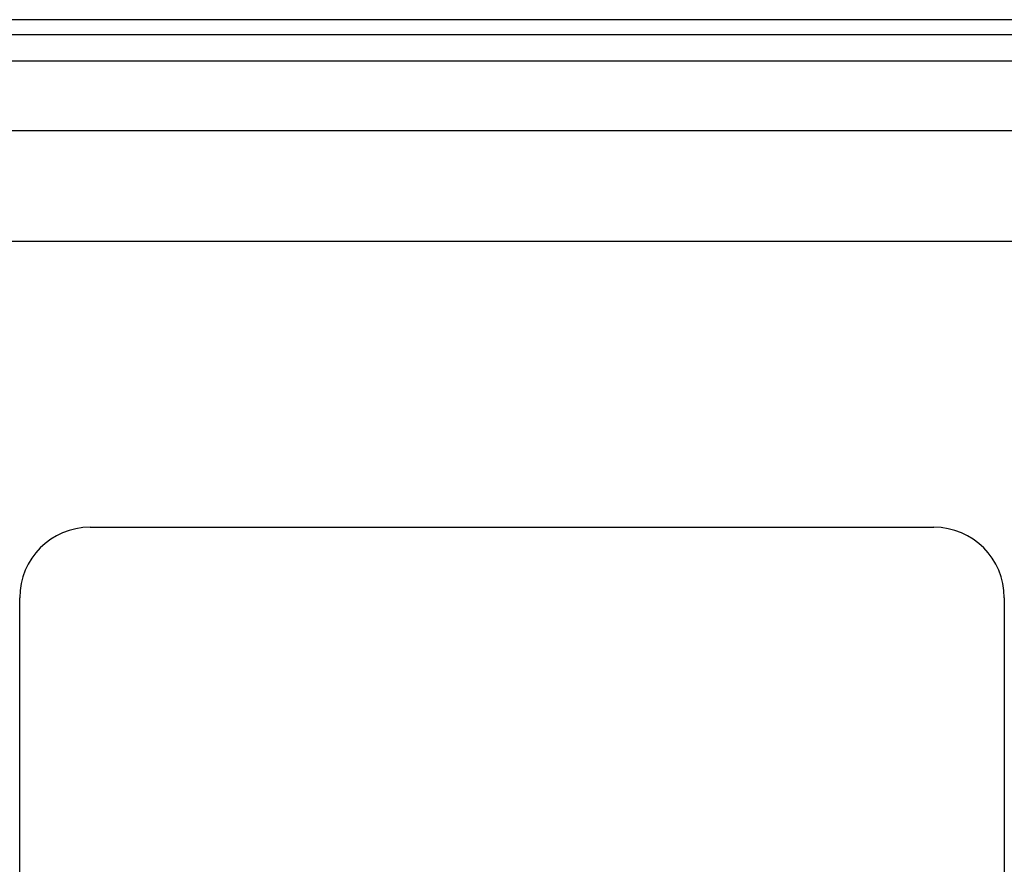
# Model space of a CAD drawing. Header units: inches. Extents: x 4.2 to 80.3, y 5.9 to 52.3.
# Tile 48 of 72: x 17.6 to 22.1, y 38.3 to 42.2. Entities that reach past the tile are written whole.
import ezdxf

# ---------------------------------------------------------------- set-up
doc = ezdxf.new("R2010")
doc.units = ezdxf.units.IN
doc.header["$LTSCALE"] = 5.125904
doc.header["$MEASUREMENT"] = 0
doc.layers.add('Visible Edges(ANSI)', color=7, linetype='Continuous', lineweight=25)
doc.layers.add('Visible Tangent Edges(ANSI)', color=7, linetype='Continuous', lineweight=25)

msp = doc.modelspace()

# ---------------------------------------------------------------- linework, layer by layer
at = {"layer": 'Visible Edges(ANSI)'}
for p, q in [((24.4766, 42.1575), (4.3742, 42.1575)), ((4.3742, 42.0893), (24.4766, 42.0893)), ((5.3142, 41.651), (23.5102, 41.651)), ((23.5102, 41.1445), (5.3142, 41.1445)), ((17.9104, 39.838), (21.7698, 39.838)), ((17.5888, 37.5867), (17.5888, 39.5164)), ((22.0914, 39.5164), (22.0914, 37.5867))]:
    msp.add_line(p, q, dxfattribs=at)
for centre, start, end in [((17.9104, 39.5164), 90, 180), ((21.7698, 39.5164), 0, 90)]:
    msp.add_arc(centre, 0.3216, start, end, dxfattribs=at)
at = {"layer": 'Visible Tangent Edges(ANSI)'}
msp.add_line((4.3742, 41.9697), (24.4766, 41.9697), dxfattribs=at)

doc.saveas('drawing.dxf')
